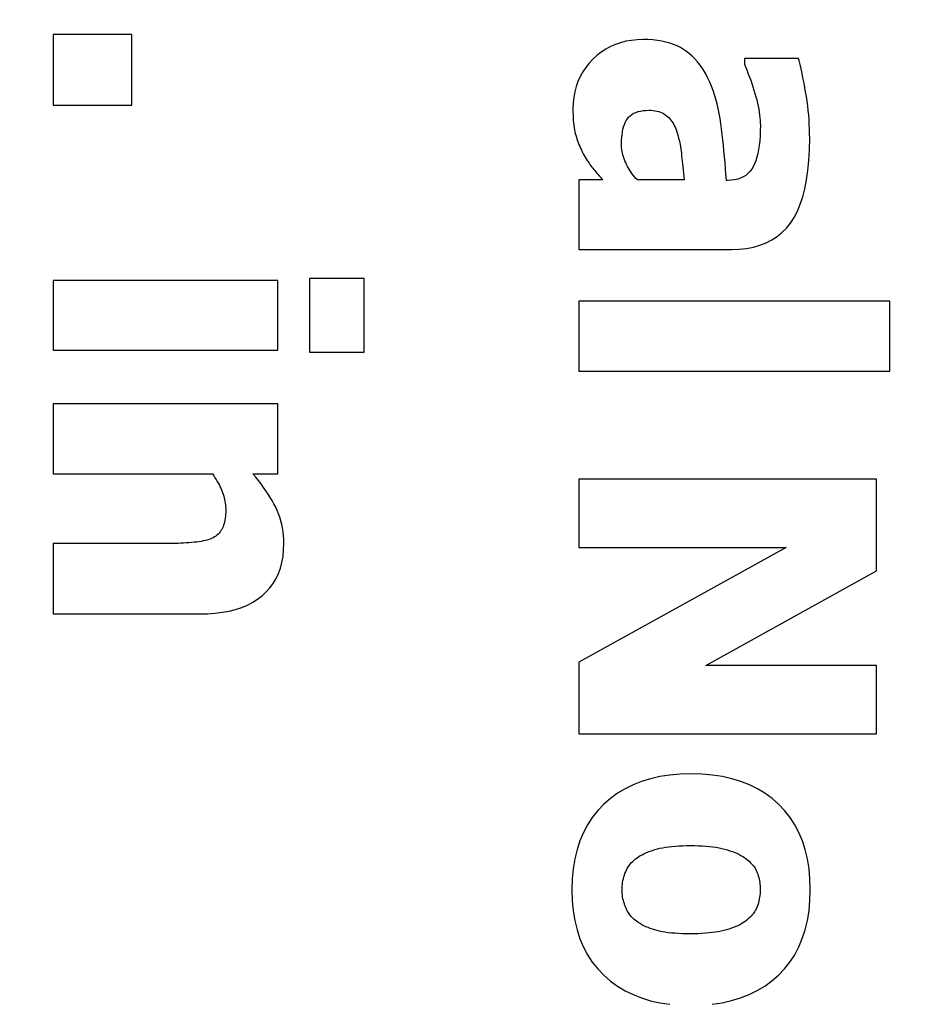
# Model space of a CAD drawing. Header units: millimetres. Extents: x -289 to 305, y -210 to 210.
# Tile 42 of 79: x -63.501 to -62.863, y 140.149 to 140.859. Entities that reach past the tile are written whole.
import ezdxf

# ---------------------------------------------------------------- set-up
doc = ezdxf.new("R2010")
doc.units = ezdxf.units.MM

# ---------------------------------------------------------------- blocks, each defined once
blk = doc.blocks.new('DTL0022')
at = {"color": 3, "linetype": 'Continuous'}
for p, q in [((-256.355927, -74.011963), (-257.147736, -74.011963)), ((-257.147736, -74.011963), (-257.147736, -74.725219)), ((-256.355927, -74.725219), (-256.355927, -74.011963)), ((-251.427231, -74.094116), (-251.47905, -74.111938)), ((-251.373322, -74.0802), (-251.427231, -74.094116)), ((-251.317307, -74.070312), (-251.373322, -74.0802)), ((-251.259201, -74.064331), (-251.317307, -74.070312)), ((-251.19899, -74.062378), (-251.259201, -74.064331)), ((-251.149597, -74.063354), (-251.19899, -74.062378)), ((-251.102127, -74.066406), (-251.149597, -74.063354)), ((-251.056595, -74.071411), (-251.102127, -74.066406)), ((-251.012985, -74.078491), (-251.056595, -74.071411)), ((-250.971329, -74.087524), (-251.012985, -74.078491)), ((-250.931595, -74.098633), (-250.971329, -74.087524)), ((-250.893799, -74.111694), (-250.931595, -74.098633)), ((-251.621933, -74.189331), (-251.665375, -74.223144)), ((-251.576401, -74.159546), (-251.621933, -74.189331)), ((-251.528778, -74.133789), (-251.576401, -74.159546)), ((-251.47905, -74.111938), (-251.528778, -74.133789)), ((-250.857941, -74.126831), (-250.893799, -74.111694)), ((-250.824005, -74.143921), (-250.857941, -74.126831)), ((-250.792008, -74.163086), (-250.824005, -74.143921)), ((-250.761627, -74.184082), (-250.792008, -74.163086)), ((-250.732529, -74.206909), (-250.761627, -74.184082)), ((-251.706726, -74.260742), (-251.744995, -74.301513)), ((-251.665375, -74.223144), (-251.706726, -74.260742)), ((-250.704727, -74.231445), (-250.732529, -74.206909)), ((-250.678223, -74.257812), (-250.704727, -74.231445)), ((-250.652985, -74.28601), (-250.678223, -74.257812)), ((-250.629059, -74.315918), (-250.652985, -74.28601)), ((-249.633515, -74.251709), (-250.17952, -74.251709)), ((-250.17952, -74.251709), (-250.17952, -74.312133)), ((-249.627365, -74.273925), (-249.633515, -74.251709)), ((-249.620987, -74.298828), (-249.627365, -74.273925)), ((-251.809479, -74.389038), (-251.835663, -74.435791)), ((-251.779251, -74.344238), (-251.809479, -74.389038)), ((-251.744995, -74.301513), (-251.779251, -74.344238)), ((-250.606415, -74.347534), (-250.629059, -74.315918)), ((-250.585053, -74.380981), (-250.606415, -74.347534)), ((-250.564987, -74.416259), (-250.585053, -74.380981)), ((-250.17952, -74.312133), (-250.165665, -74.344116)), ((-250.165665, -74.344116), (-250.152313, -74.37622)), ((-250.152313, -74.37622), (-250.139481, -74.408447)), ((-249.61438, -74.326172), (-249.620987, -74.298828)), ((-249.607559, -74.356201), (-249.61438, -74.326172)), ((-249.600525, -74.388794), (-249.607559, -74.356201)), ((-249.593262, -74.423828), (-249.600525, -74.388794)), ((-251.857834, -74.484741), (-251.875961, -74.535522)), ((-251.835663, -74.435791), (-251.857834, -74.484741)), ((-250.546204, -74.453247), (-250.564987, -74.416259)), ((-250.528244, -74.492187), (-250.546204, -74.453247)), ((-250.511398, -74.532715), (-250.528244, -74.492187)), ((-250.139481, -74.408447), (-250.127136, -74.440796)), ((-250.127136, -74.440796), (-250.115296, -74.473388)), ((-250.115296, -74.473388), (-250.103958, -74.506103)), ((-249.58577, -74.461548), (-249.593262, -74.423828)), ((-249.578064, -74.501831), (-249.58577, -74.461548)), ((-251.890061, -74.588501), (-251.900131, -74.643432)), ((-251.875961, -74.535522), (-251.890061, -74.588501)), ((-250.495682, -74.574707), (-250.511398, -74.532715)), ((-250.481095, -74.618286), (-250.495682, -74.574707)), ((-250.103958, -74.506103), (-250.09314, -74.53894)), ((-250.09314, -74.53894), (-250.08281, -74.572021)), ((-250.08281, -74.572021), (-250.072983, -74.605224)), ((-249.570145, -74.5448), (-249.578064, -74.501831)), ((-249.561997, -74.59021), (-249.570145, -74.5448)), ((-249.554138, -74.636963), (-249.561997, -74.59021)), ((-251.900131, -74.643432), (-251.906189, -74.700439)), ((-250.467636, -74.663208), (-250.481095, -74.618286)), ((-250.455307, -74.709717), (-250.467636, -74.663208)), ((-250.072983, -74.605224), (-250.063675, -74.63855)), ((-250.063675, -74.63855), (-250.055054, -74.671631)), ((-250.055054, -74.671631), (-250.047348, -74.703735)), ((-249.547119, -74.683838), (-249.554138, -74.636963)), ((-249.540924, -74.730835), (-249.547119, -74.683838)), ((-257.147736, -74.725219), (-256.355927, -74.725219)), ((-251.906189, -74.700439), (-251.908203, -74.759399)), ((-251.908203, -74.759399), (-251.907959, -74.791015)), ((-251.907959, -74.791015), (-251.907227, -74.821045)), ((-251.274796, -74.796997), (-251.251938, -74.789306)), ((-251.251938, -74.789306), (-251.227097, -74.783325)), ((-251.227097, -74.783325), (-251.200241, -74.779052)), ((-251.200241, -74.779052), (-251.171402, -74.776367)), ((-251.171402, -74.776367), (-251.140564, -74.775512)), ((-251.140564, -74.775512), (-251.119248, -74.776123)), ((-251.119248, -74.776123), (-251.098786, -74.777588)), ((-251.098786, -74.777588), (-251.079193, -74.780151)), ((-251.079193, -74.780151), (-251.060455, -74.783813)), ((-251.060455, -74.783813), (-251.042603, -74.788452)), ((-251.042603, -74.788452), (-251.025604, -74.794067)), ((-250.444107, -74.75769), (-250.455307, -74.709717)), ((-250.434021, -74.807129), (-250.444107, -74.75769)), ((-250.047348, -74.703735), (-250.040558, -74.735107)), ((-250.040558, -74.735107), (-250.034653, -74.765625)), ((-250.034653, -74.765625), (-250.029679, -74.795166)), ((-249.535553, -74.777832), (-249.540924, -74.730835)), ((-249.531021, -74.824951), (-249.535553, -74.777832)), ((-251.907227, -74.821045), (-251.906021, -74.849731)), ((-251.906021, -74.849731), (-251.904328, -74.876953)), ((-251.904328, -74.876953), (-251.902146, -74.90271)), ((-251.38057, -74.898681), (-251.370468, -74.87915)), ((-251.370468, -74.87915), (-251.359177, -74.861206)), ((-251.359177, -74.861206), (-251.346283, -74.84497)), ((-251.346283, -74.84497), (-251.331406, -74.830322)), ((-251.331406, -74.830322), (-251.31453, -74.817505)), ((-251.31453, -74.817505), (-251.29567, -74.806396)), ((-251.29567, -74.806396), (-251.274796, -74.796997)), ((-251.025604, -74.794067), (-251.009476, -74.800781)), ((-251.009476, -74.800781), (-250.994217, -74.808471)), ((-250.994217, -74.808471), (-250.979813, -74.817138)), ((-250.979813, -74.817138), (-250.966294, -74.826904)), ((-250.966294, -74.826904), (-250.953522, -74.837646)), ((-250.953522, -74.837646), (-250.941422, -74.849121)), ((-250.941422, -74.849121), (-250.929993, -74.86145)), ((-250.929993, -74.86145), (-250.91922, -74.874633)), ((-250.91922, -74.874633), (-250.909119, -74.888672)), ((-250.909119, -74.888672), (-250.899674, -74.903442)), ((-250.42508, -74.858154), (-250.434021, -74.807129)), ((-250.417267, -74.910522), (-250.42508, -74.858154)), ((-250.029679, -74.795166), (-250.025589, -74.823974)), ((-250.025589, -74.823974), (-250.022415, -74.851928)), ((-250.022415, -74.851928), (-250.020157, -74.879028)), ((-250.020157, -74.879028), (-250.018799, -74.905273)), ((-249.527298, -74.87207), (-249.531021, -74.824951)), ((-249.524399, -74.919433), (-249.527298, -74.87207)), ((-251.902146, -74.90271), (-251.899491, -74.927124)), ((-251.899491, -74.927124), (-251.896347, -74.950073)), ((-251.896347, -74.950073), (-251.892731, -74.971557)), ((-251.892731, -74.971557), (-251.888611, -74.991699)), ((-251.888611, -74.991699), (-251.884018, -75.010254)), ((-251.409104, -74.993286), (-251.403748, -74.967285)), ((-251.403748, -74.967285), (-251.397217, -74.942749)), ((-251.397217, -74.942749), (-251.389481, -74.919922)), ((-251.389481, -74.919922), (-251.38057, -74.898681)), ((-250.899674, -74.903442), (-250.8909, -74.919067)), ((-250.8909, -74.919067), (-250.882797, -74.935547)), ((-250.882797, -74.935547), (-250.875351, -74.952881)), ((-250.875351, -74.952881), (-250.868576, -74.970947)), ((-250.868576, -74.970947), (-250.861176, -74.992431)), ((-250.861176, -74.992431), (-250.854263, -75.013916)), ((-250.410172, -74.964111), (-250.417267, -74.910522)), ((-250.403397, -75.018554), (-250.410172, -74.964111)), ((-250.019058, -74.984497), (-250.021195, -75.035644)), ((-250.018341, -74.930664), (-250.019058, -74.984497)), ((-250.018799, -74.905273), (-250.018341, -74.930664)), ((-249.522339, -74.966675), (-249.524399, -74.919433)), ((-249.521103, -75.01416), (-249.522339, -74.966675)), ((-251.884018, -75.010254), (-251.878967, -75.02832)), ((-251.878967, -75.02832), (-251.873459, -75.046386)), ((-251.873459, -75.046386), (-251.867523, -75.064575)), ((-251.867523, -75.064575), (-251.86113, -75.082763)), ((-251.86113, -75.082763), (-251.854309, -75.101196)), ((-251.41861, -75.114013), (-251.418015, -75.081421)), ((-251.418015, -75.081421), (-251.416229, -75.050415)), ((-251.416229, -75.050415), (-251.413254, -75.021118)), ((-251.413254, -75.021118), (-251.409104, -74.993286)), ((-250.854263, -75.013916), (-250.84787, -75.0354)), ((-250.84787, -75.0354), (-250.84198, -75.057129)), ((-250.84198, -75.057129), (-250.836594, -75.078735)), ((-250.836594, -75.078735), (-250.831696, -75.100586)), ((-250.396958, -75.07373), (-250.403397, -75.018554)), ((-250.390824, -75.12976), (-250.396958, -75.07373)), ((-250.02478, -75.083862), (-250.029785, -75.129394)), ((-250.021195, -75.035644), (-250.02478, -75.083862)), ((-249.522629, -75.175293), (-249.520691, -75.061645)), ((-249.520691, -75.061645), (-249.521103, -75.01416)), ((-251.854309, -75.101196), (-251.847031, -75.119751)), ((-251.847031, -75.119751), (-251.83931, -75.138305)), ((-251.83931, -75.138305), (-251.831146, -75.156982)), ((-251.831146, -75.156982), (-251.822556, -75.175781)), ((-251.822556, -75.175781), (-251.813507, -75.194702)), ((-251.418183, -75.132568), (-251.41861, -75.114013)), ((-251.416916, -75.151245), (-251.418183, -75.132568)), ((-251.414795, -75.170044), (-251.416916, -75.151245)), ((-251.411835, -75.188842), (-251.414795, -75.170044)), ((-251.408035, -75.207763), (-251.411835, -75.188842)), ((-250.831696, -75.100586), (-250.827316, -75.122436)), ((-250.827316, -75.122436), (-250.823441, -75.144409)), ((-250.823441, -75.144409), (-250.820069, -75.166504)), ((-250.820069, -75.166504), (-250.8172, -75.188598)), ((-250.8172, -75.188598), (-250.81453, -75.211425)), ((-250.385025, -75.186523), (-250.390824, -75.12976)), ((-250.379547, -75.244262), (-250.385025, -75.186523)), ((-250.036225, -75.172241), (-250.044083, -75.21228)), ((-250.029785, -75.129394), (-250.036225, -75.172241)), ((-249.528458, -75.282715), (-249.522629, -75.175293)), ((-251.813507, -75.194702), (-251.803833, -75.213623)), ((-251.803833, -75.213623), (-251.794159, -75.231811)), ((-251.794159, -75.231811), (-251.784485, -75.249145)), ((-251.784485, -75.249145), (-251.774826, -75.265747)), ((-251.774826, -75.265747), (-251.765152, -75.281494)), ((-251.765152, -75.281494), (-251.755478, -75.296508)), ((-251.403382, -75.226684), (-251.408035, -75.207763)), ((-251.397873, -75.245727), (-251.403382, -75.226684)), ((-251.391525, -75.264892), (-251.397873, -75.245727)), ((-251.384339, -75.284179), (-251.391525, -75.264892)), ((-251.376297, -75.303467), (-251.384339, -75.284179)), ((-250.81453, -75.211425), (-250.811752, -75.235717)), ((-250.811752, -75.235717), (-250.808884, -75.26123)), ((-250.808884, -75.26123), (-250.805908, -75.288208)), ((-250.805908, -75.288208), (-250.802841, -75.316528)), ((-250.37439, -75.302612), (-250.379547, -75.244262)), ((-250.064118, -75.284057), (-250.076279, -75.315796)), ((-250.053391, -75.249511), (-250.064118, -75.284057)), ((-250.044083, -75.21228), (-250.053391, -75.249511)), ((-249.538193, -75.383667), (-249.528458, -75.282715)), ((-251.755478, -75.296508), (-251.745804, -75.310791)), ((-251.745804, -75.310791), (-251.73613, -75.324218)), ((-251.73613, -75.324218), (-251.726471, -75.336914)), ((-251.726471, -75.336914), (-251.716797, -75.348755)), ((-251.716797, -75.348755), (-251.707001, -75.360351)), ((-251.707001, -75.360351), (-251.696961, -75.372314)), ((-251.696961, -75.372314), (-251.686691, -75.384643)), ((-251.686691, -75.384643), (-251.676178, -75.397094)), ((-251.367493, -75.322632), (-251.376297, -75.303467)), ((-251.358002, -75.34143), (-251.367493, -75.322632)), ((-251.347824, -75.359863), (-251.358002, -75.34143)), ((-251.336975, -75.377929), (-251.347824, -75.359863)), ((-251.325424, -75.39563), (-251.336975, -75.377929)), ((-250.802841, -75.316528), (-250.799668, -75.346191)), ((-250.799668, -75.346191), (-250.796387, -75.377319)), ((-250.796387, -75.377319), (-250.793015, -75.40979)), ((-250.369553, -75.361816), (-250.37439, -75.302612)), ((-250.365036, -75.421875), (-250.369553, -75.361816)), ((-250.105332, -75.370971), (-250.123108, -75.394409)), ((-250.089859, -75.344726), (-250.105332, -75.370971)), ((-250.076279, -75.315796), (-250.089859, -75.344726)), ((-249.551804, -75.478271), (-249.538193, -75.383667)), ((-251.608002, -75.478759), (-251.847748, -75.478759)), ((-251.847748, -75.478759), (-251.847748, -76.179809)), ((-251.676178, -75.397094), (-251.665421, -75.409912)), ((-251.665421, -75.409912), (-251.654419, -75.423095)), ((-251.654419, -75.423095), (-251.643173, -75.436523)), ((-251.643173, -75.436523), (-251.631684, -75.450317)), ((-251.631684, -75.450317), (-251.619965, -75.464355)), ((-251.619965, -75.464355), (-251.608002, -75.478759)), ((-251.313187, -75.412964), (-251.325424, -75.39563)), ((-251.300278, -75.429931), (-251.313187, -75.412964)), ((-251.286682, -75.446533), (-251.300278, -75.429931)), ((-251.2724, -75.46289), (-251.286682, -75.446533)), ((-251.257431, -75.478759), (-251.2724, -75.46289)), ((-250.785965, -75.478759), (-251.257431, -75.478759)), ((-250.793015, -75.40979), (-250.789551, -75.443603)), ((-250.789551, -75.443603), (-250.785965, -75.478759)), ((-250.360855, -75.482788), (-250.365036, -75.421875)), ((-250.348755, -75.482788), (-250.360855, -75.482788)), ((-250.312439, -75.481323), (-250.348755, -75.482788)), ((-250.278443, -75.477295), (-250.312439, -75.481323)), ((-250.246765, -75.470337), (-250.278443, -75.477295)), ((-250.217392, -75.460693), (-250.246765, -75.470337)), ((-250.190354, -75.448242), (-250.217392, -75.460693)), ((-250.165619, -75.433105), (-250.190354, -75.448242)), ((-250.143204, -75.415161), (-250.165619, -75.433105)), ((-250.123108, -75.394409), (-250.143204, -75.415161)), ((-249.56929, -75.56665), (-249.551804, -75.478271)), ((-249.590683, -75.648559), (-249.56929, -75.56665)), ((-249.615952, -75.724121), (-249.590683, -75.648559)), ((-249.645127, -75.793457), (-249.615952, -75.724121)), ((-249.715119, -75.912964), (-249.678177, -75.856323)), ((-249.678177, -75.856323), (-249.645127, -75.793457)), ((-249.801071, -76.009033), (-249.756043, -75.963623)), ((-249.756043, -75.963623), (-249.715119, -75.912964)), ((-249.960663, -76.113159), (-249.903382, -76.08374)), ((-249.903382, -76.08374), (-249.850174, -76.049072)), ((-249.850174, -76.049072), (-249.801071, -76.009033)), ((-251.847748, -76.179809), (-250.308472, -76.179809)), ((-250.308472, -76.179809), (-250.230728, -76.177246)), ((-250.230728, -76.177246), (-250.157074, -76.169189)), ((-250.157074, -76.169189), (-250.087509, -76.155883)), ((-250.087509, -76.155883), (-250.022049, -76.137207)), ((-250.022049, -76.137207), (-249.960663, -76.113159)), ((-254.012757, -76.472046), (-254.56279, -76.472046)), ((-254.56279, -76.472046), (-254.56279, -77.217529)), ((-254.012757, -77.217529), (-254.012757, -76.472046)), ((-254.885163, -76.492187), (-257.147736, -76.492187)), ((-257.147736, -76.492187), (-257.147736, -77.197387)), ((-254.885163, -77.197387), (-254.885163, -76.492187)), ((-248.712769, -76.70166), (-251.847748, -76.70166)), ((-251.847748, -76.70166), (-251.847748, -77.40686)), ((-248.712769, -77.40686), (-248.712769, -76.70166)), ((-257.147736, -77.197387), (-254.885163, -77.197387)), ((-254.56279, -77.217529), (-254.012757, -77.217529)), ((-251.847748, -77.40686), (-248.712769, -77.40686)), ((-254.885163, -77.737304), (-257.147736, -77.737304)), ((-257.147736, -77.737304), (-257.147736, -78.442505)), ((-254.885163, -78.442505), (-254.885163, -77.737304)), ((-257.147736, -78.442505), (-255.543991, -78.442505)), ((-255.543991, -78.442505), (-255.530258, -78.462524)), ((-255.530258, -78.462524), (-255.517304, -78.4823)), ((-255.106217, -78.47705), (-255.134979, -78.442505)), ((-255.134979, -78.442505), (-254.885163, -78.442505)), ((-255.517304, -78.4823), (-255.505127, -78.501831)), ((-255.505127, -78.501831), (-255.493698, -78.521118)), ((-255.493698, -78.521118), (-255.483032, -78.540161)), ((-255.483032, -78.540161), (-255.473145, -78.55896)), ((-255.473145, -78.55896), (-255.46402, -78.577514)), ((-255.078736, -78.511352), (-255.106217, -78.47705)), ((-255.052536, -78.545654), (-255.078736, -78.511352)), ((-255.027634, -78.57959), (-255.052536, -78.545654)), ((-248.847748, -78.495971), (-251.847748, -78.495971)), ((-251.847748, -78.495971), (-251.847748, -79.185058)), ((-248.847748, -79.420776), (-248.847748, -78.495971)), ((-255.46402, -78.577514), (-255.455658, -78.595947)), ((-255.455658, -78.595947), (-255.448059, -78.614013)), ((-255.448059, -78.614013), (-255.441239, -78.631836)), ((-255.441239, -78.631836), (-255.435105, -78.649536)), ((-255.435105, -78.649536), (-255.429627, -78.667236)), ((-255.429627, -78.667236), (-255.42479, -78.684814)), ((-255.004028, -78.613525), (-255.027634, -78.57959)), ((-254.981705, -78.647094), (-255.004028, -78.613525)), ((-254.960663, -78.680542), (-254.981705, -78.647094)), ((-255.42479, -78.684814), (-255.420609, -78.702392)), ((-255.420609, -78.702392), (-255.417053, -78.71997)), ((-255.417053, -78.71997), (-255.414154, -78.737549)), ((-255.414154, -78.737549), (-255.411896, -78.755005)), ((-255.411896, -78.755005), (-255.410278, -78.772461)), ((-254.940918, -78.713867), (-254.960663, -78.680542)), ((-254.92247, -78.746948), (-254.940918, -78.713867)), ((-254.905304, -78.779907), (-254.92247, -78.746948)), ((-255.410324, -78.851196), (-255.411987, -78.871826)), ((-255.409332, -78.82959), (-255.410324, -78.851196)), ((-255.410278, -78.772461), (-255.409317, -78.789795)), ((-255.408997, -78.807129), (-255.409332, -78.82959)), ((-255.409317, -78.789795), (-255.408997, -78.807129)), ((-254.889603, -78.81311), (-254.905304, -78.779907)), ((-254.875565, -78.847046), (-254.889603, -78.81311)), ((-254.863175, -78.881592), (-254.875565, -78.847046)), ((-255.430268, -78.961181), (-255.435929, -78.976318)), ((-255.425293, -78.94519), (-255.430268, -78.961181)), ((-255.42096, -78.928222), (-255.425293, -78.94519)), ((-255.417313, -78.9104), (-255.42096, -78.928222)), ((-255.414322, -78.891601), (-255.417313, -78.9104)), ((-255.411987, -78.871826), (-255.414322, -78.891601)), ((-254.852432, -78.916992), (-254.863175, -78.881592)), ((-254.843353, -78.953003), (-254.852432, -78.916992)), ((-254.835907, -78.989624), (-254.843353, -78.953003)), ((-255.497727, -79.061035), (-255.51001, -79.070556)), ((-255.486313, -79.050903), (-255.497727, -79.061035)), ((-255.475769, -79.040161), (-255.486313, -79.050903)), ((-255.46608, -79.028686), (-255.475769, -79.040161)), ((-255.457276, -79.016601), (-255.46608, -79.028686)), ((-255.449326, -79.003906), (-255.457276, -79.016601)), ((-255.442246, -78.990478), (-255.449326, -79.003906)), ((-255.435929, -78.976318), (-255.442246, -78.990478)), ((-254.830124, -79.027099), (-254.835907, -78.989624)), ((-254.826004, -79.065185), (-254.830124, -79.027099)), ((-256.025513, -79.147583), (-257.147736, -79.147583)), ((-257.147736, -79.147583), (-257.147736, -79.856811)), ((-255.998123, -79.147461), (-256.025513, -79.147583)), ((-255.970749, -79.147217), (-255.998123, -79.147461)), ((-255.943405, -79.146606), (-255.970749, -79.147217)), ((-255.916077, -79.145874), (-255.943405, -79.146606)), ((-255.888764, -79.144897), (-255.916077, -79.145874)), ((-255.861481, -79.143676), (-255.888764, -79.144897)), ((-255.834198, -79.142212), (-255.861481, -79.143676)), ((-255.806961, -79.140503), (-255.834198, -79.142212)), ((-255.779724, -79.138672), (-255.806961, -79.140503)), ((-255.752518, -79.136596), (-255.779724, -79.138672)), ((-255.726029, -79.134155), (-255.752518, -79.136596)), ((-255.700974, -79.131347), (-255.726029, -79.134155)), ((-255.677353, -79.128174), (-255.700974, -79.131347)), ((-255.655167, -79.124633), (-255.677353, -79.128174)), ((-255.6344, -79.120727), (-255.655167, -79.124633)), ((-255.615067, -79.116333), (-255.6344, -79.120727)), ((-255.597168, -79.111694), (-255.615067, -79.116333)), ((-255.580689, -79.106567), (-255.597168, -79.111694)), ((-255.565659, -79.101074), (-255.580689, -79.106567)), ((-255.552048, -79.095215), (-255.565659, -79.101074)), ((-255.537171, -79.087646), (-255.552048, -79.095215)), ((-255.523148, -79.079467), (-255.537171, -79.087646)), ((-255.51001, -79.070556), (-255.523148, -79.079467)), ((-254.823517, -79.104004), (-254.826004, -79.065185)), ((-254.82489, -79.211303), (-254.822693, -79.143554)), ((-254.822693, -79.143554), (-254.823517, -79.104004)), ((-254.831436, -79.275634), (-254.82489, -79.211303)), ((-251.847748, -79.185058), (-249.756424, -79.185058)), ((-249.756424, -79.185058), (-251.847748, -80.341552)), ((-254.857666, -79.394775), (-254.842377, -79.336792)), ((-254.842377, -79.336792), (-254.831436, -79.275634)), ((-254.901398, -79.500732), (-254.87735, -79.449341)), ((-254.87735, -79.449341), (-254.857666, -79.394775)), ((-250.566361, -80.377807), (-248.847748, -79.420776)), ((-254.962601, -79.593628), (-254.92981, -79.548828)), ((-254.92981, -79.548828), (-254.901398, -79.500732)), ((-255.041306, -79.673462), (-254.999771, -79.635132)), ((-254.999771, -79.635132), (-254.962601, -79.593628)), ((-255.19014, -79.766967), (-255.136597, -79.739502)), ((-255.136597, -79.739502), (-255.086991, -79.708374)), ((-255.086991, -79.708374), (-255.041306, -79.673462)), ((-257.147736, -79.856811), (-255.674942, -79.856811)), ((-255.674942, -79.856811), (-255.593903, -79.85498)), ((-255.593903, -79.85498), (-255.516785, -79.849487)), ((-255.516785, -79.849487), (-255.443604, -79.840332)), ((-255.443604, -79.840332), (-255.374344, -79.827514)), ((-255.374344, -79.827514), (-255.309006, -79.811035)), ((-255.309006, -79.811035), (-255.24762, -79.790771)), ((-255.24762, -79.790771), (-255.19014, -79.766967)), ((-251.847748, -80.341552), (-251.847748, -81.066772)), ((-248.847748, -80.377807), (-250.566361, -80.377807)), ((-248.847748, -81.066772), (-248.847748, -80.377807)), ((-251.847748, -81.066772), (-248.847748, -81.066772)), ((-251.21637, -81.546631), (-251.301956, -81.580444)), ((-251.126068, -81.518921), (-251.21637, -81.546631)), ((-251.031021, -81.497436), (-251.126068, -81.518921)), ((-250.931229, -81.482055), (-251.031021, -81.497436)), ((-250.826721, -81.4729), (-250.931229, -81.482055)), ((-250.717468, -81.469848), (-250.826721, -81.4729)), ((-250.607086, -81.4729), (-250.717468, -81.469848)), ((-250.501602, -81.482055), (-250.607086, -81.4729)), ((-250.401016, -81.497436), (-250.501602, -81.482055)), ((-250.305329, -81.518921), (-250.401016, -81.497436)), ((-250.214523, -81.546631), (-250.305329, -81.518921)), ((-250.128632, -81.580444), (-250.214523, -81.546631)), ((-251.382797, -81.620361), (-251.458908, -81.666382)), ((-251.301956, -81.580444), (-251.382797, -81.620361)), ((-250.047623, -81.620361), (-250.128632, -81.580444)), ((-249.971512, -81.666382), (-250.047623, -81.620361)), ((-251.530274, -81.718628), (-251.596909, -81.776977)), ((-251.458908, -81.666382), (-251.530274, -81.718628)), ((-249.900299, -81.718628), (-249.971512, -81.666382)), ((-249.833985, -81.776977), (-249.900299, -81.718628)), ((-251.657974, -81.840942), (-251.712601, -81.90979)), ((-251.596909, -81.776977), (-251.657974, -81.840942)), ((-249.773316, -81.840942), (-249.833985, -81.776977)), ((-249.719025, -81.90979), (-249.773316, -81.840942)), ((-251.712601, -81.90979), (-251.760803, -81.983642)), ((-249.671127, -81.983642), (-249.719025, -81.90979)), ((-251.760803, -81.983642), (-251.802582, -82.062378)), ((-249.629608, -82.062378), (-249.671127, -81.983642)), ((-251.802582, -82.062378), (-251.837937, -82.145996)), ((-249.594483, -82.145996), (-249.629608, -82.062378)), ((-251.866852, -82.234619), (-251.889343, -82.328125)), ((-251.837937, -82.145996), (-251.866852, -82.234619)), ((-251.12909, -82.249756), (-251.106079, -82.241821)), ((-251.106079, -82.241821), (-251.082031, -82.234375)), ((-251.082031, -82.234375), (-251.056961, -82.227295)), ((-251.056961, -82.227295), (-251.030564, -82.220825)), ((-251.030564, -82.220825), (-251.002594, -82.214966)), ((-251.002594, -82.214966), (-250.973023, -82.209839)), ((-250.973023, -82.209839), (-250.941864, -82.205444)), ((-250.941864, -82.205444), (-250.909119, -82.20166)), ((-250.909119, -82.20166), (-250.874771, -82.198608)), ((-250.874771, -82.198608), (-250.838852, -82.196167)), ((-250.838852, -82.196167), (-250.801315, -82.194458)), ((-250.801315, -82.194458), (-250.762207, -82.193481)), ((-250.762207, -82.193481), (-250.721497, -82.193115)), ((-250.721497, -82.193115), (-250.680695, -82.193481)), ((-250.680695, -82.193481), (-250.641312, -82.19458)), ((-250.641312, -82.19458), (-250.603333, -82.196411)), ((-250.603333, -82.196411), (-250.566757, -82.198852)), ((-250.566757, -82.198852), (-250.531601, -82.202148)), ((-250.531601, -82.202148), (-250.497849, -82.206176)), ((-250.497849, -82.206176), (-250.465515, -82.210815)), ((-250.465515, -82.210815), (-250.434586, -82.216308)), ((-250.434586, -82.216308), (-250.405075, -82.222534)), ((-250.405075, -82.222534), (-250.376969, -82.22937)), ((-250.376969, -82.22937), (-250.350144, -82.236816)), ((-250.350144, -82.236816), (-250.324509, -82.244873)), ((-249.565735, -82.234619), (-249.594483, -82.145996)), ((-249.543381, -82.328125), (-249.565735, -82.234619)), ((-251.889343, -82.328125), (-251.905411, -82.426635)), ((-251.304794, -82.352417), (-251.291199, -82.339721)), ((-251.291199, -82.339721), (-251.276749, -82.327514)), ((-251.276749, -82.327514), (-251.26146, -82.31604)), ((-251.26146, -82.31604), (-251.245621, -82.305298)), ((-251.245621, -82.305298), (-251.228775, -82.295044)), ((-251.228775, -82.295044), (-251.210892, -82.285156)), ((-251.210892, -82.285156), (-251.191986, -82.275757)), ((-251.191986, -82.275757), (-251.172043, -82.266601)), ((-251.172043, -82.266601), (-251.151077, -82.257934)), ((-251.151077, -82.257934), (-251.12909, -82.249756)), ((-250.324509, -82.244873), (-250.300018, -82.253296)), ((-250.300018, -82.253296), (-250.276718, -82.262207)), ((-250.276718, -82.262207), (-250.254578, -82.271606)), ((-250.254578, -82.271606), (-250.233597, -82.281616)), ((-250.233597, -82.281616), (-250.213791, -82.291992)), ((-250.213791, -82.291992), (-250.19516, -82.302856)), ((-250.19516, -82.302856), (-250.177689, -82.314209)), ((-250.177689, -82.314209), (-250.161392, -82.32605)), ((-250.161392, -82.32605), (-250.145401, -82.339111)), ((-250.145401, -82.339111), (-250.130478, -82.352295)), ((-249.52742, -82.426635), (-249.543381, -82.328125)), ((-251.905411, -82.426635), (-251.915054, -82.530029)), ((-251.376297, -82.457031), (-251.368622, -82.440429)), ((-251.368622, -82.440429), (-251.360092, -82.424316)), ((-251.360092, -82.424316), (-251.350723, -82.408813)), ((-251.350723, -82.408813), (-251.340515, -82.393799)), ((-251.340515, -82.393799), (-251.329453, -82.379516)), ((-251.329453, -82.379516), (-251.317551, -82.3656)), ((-251.317551, -82.3656), (-251.304794, -82.352417)), ((-250.130478, -82.352295), (-250.116623, -82.365844)), ((-250.116623, -82.365844), (-250.103851, -82.379516)), ((-250.103851, -82.379516), (-250.092133, -82.393554)), ((-250.092133, -82.393554), (-250.081482, -82.407837)), ((-250.081482, -82.407837), (-250.0719, -82.422241)), ((-250.0719, -82.422241), (-250.063385, -82.437011)), ((-250.063385, -82.437011), (-250.055939, -82.451904)), ((-249.517838, -82.530029), (-249.52742, -82.426635)), ((-251.915054, -82.530029), (-251.918274, -82.638305)), ((-251.403488, -82.546142), (-251.399506, -82.527588)), ((-251.399506, -82.527588), (-251.394791, -82.509399)), ((-251.394791, -82.509399), (-251.389359, -82.491577)), ((-251.389359, -82.491577), (-251.383194, -82.474121)), ((-251.383194, -82.474121), (-251.376297, -82.457031)), ((-250.055939, -82.451904), (-250.049561, -82.467163)), ((-250.049561, -82.467163), (-250.044022, -82.482544)), ((-250.044022, -82.482544), (-250.039047, -82.498413)), ((-250.039047, -82.498413), (-250.034668, -82.514648)), ((-250.034668, -82.514648), (-250.030869, -82.53125)), ((-250.030869, -82.53125), (-250.027649, -82.548217)), ((-249.514649, -82.638305), (-249.517838, -82.530029)), ((-251.918274, -82.638305), (-251.915054, -82.747436)), ((-251.412567, -82.644409), (-251.412201, -82.624023)), ((-251.412201, -82.624023), (-251.411118, -82.604004)), ((-251.411118, -82.604004), (-251.409302, -82.58435)), ((-251.409302, -82.58435), (-251.406754, -82.565063)), ((-251.406754, -82.565063), (-251.403488, -82.546142)), ((-250.027649, -82.548217), (-250.025025, -82.565551)), ((-250.025025, -82.565551), (-250.02298, -82.58313)), ((-250.02298, -82.58313), (-250.021515, -82.601196)), ((-250.021515, -82.601196), (-250.020645, -82.619629)), ((-250.020355, -82.638305), (-250.020691, -82.658325)), ((-250.020645, -82.619629), (-250.020355, -82.638305)), ((-249.517853, -82.74707), (-249.514649, -82.638305)), ((-251.412201, -82.661377), (-251.412567, -82.644409)), ((-251.411118, -82.678344), (-251.412201, -82.661377)), ((-251.409302, -82.695434), (-251.411118, -82.678344)), ((-251.406754, -82.712524), (-251.409302, -82.695434)), ((-251.403488, -82.729736), (-251.406754, -82.712524)), ((-251.399506, -82.74707), (-251.403488, -82.729736)), ((-250.028656, -82.73352), (-250.032318, -82.75122)), ((-250.025665, -82.715454), (-250.028656, -82.73352)), ((-250.023346, -82.696777), (-250.025665, -82.715454)), ((-250.021683, -82.677734), (-250.023346, -82.696777)), ((-250.020691, -82.658325), (-250.021683, -82.677734)), ((-251.915054, -82.747436), (-251.905411, -82.85144)), ((-251.394791, -82.764404), (-251.399506, -82.74707)), ((-251.389359, -82.781738), (-251.394791, -82.764404)), ((-251.383194, -82.799194), (-251.389359, -82.781738)), ((-251.376297, -82.81665), (-251.383194, -82.799194)), ((-251.368683, -82.833862), (-251.376297, -82.81665)), ((-251.360336, -82.850342), (-251.368683, -82.833862)), ((-250.060761, -82.833252), (-250.068955, -82.84851)), ((-250.053589, -82.817627), (-250.060761, -82.833252)), ((-250.047287, -82.801758), (-250.053589, -82.817627)), ((-250.041626, -82.7854), (-250.047287, -82.801758)), ((-250.036637, -82.768554), (-250.041626, -82.7854)), ((-250.032318, -82.75122), (-250.036637, -82.768554)), ((-249.527497, -82.85083), (-249.517853, -82.74707)), ((-251.905411, -82.85144), (-251.889343, -82.950439)), ((-251.351273, -82.866089), (-251.360336, -82.850342)), ((-251.341477, -82.881103), (-251.351273, -82.866089)), ((-251.330963, -82.895508), (-251.341477, -82.881103)), ((-251.319718, -82.909179), (-251.330963, -82.895508)), ((-251.307755, -82.922119), (-251.319718, -82.909179)), ((-251.295059, -82.934326), (-251.307755, -82.922119)), ((-251.281647, -82.945923), (-251.295059, -82.934326)), ((-250.139664, -82.933105), (-250.155045, -82.946045)), ((-250.125305, -82.9198), (-250.139664, -82.933105)), ((-250.111984, -82.906128), (-250.125305, -82.9198)), ((-250.099686, -82.892212), (-250.111984, -82.906128)), ((-250.08841, -82.877929), (-250.099686, -82.892212)), ((-250.078171, -82.863403), (-250.08841, -82.877929)), ((-250.068955, -82.84851), (-250.078171, -82.863403)), ((-249.543564, -82.949585), (-249.527497, -82.85083)), ((-251.889343, -82.950439), (-251.866852, -83.044311)), ((-251.267502, -82.956665), (-251.281647, -82.945923)), ((-251.249817, -82.968872), (-251.267502, -82.956665)), ((-251.23143, -82.980468), (-251.249817, -82.968872)), ((-251.212341, -82.991455), (-251.23143, -82.980468)), ((-251.192551, -83.001831), (-251.212341, -82.991455)), ((-251.172043, -83.011596), (-251.192551, -83.001831)), ((-251.150849, -83.020752), (-251.172043, -83.011596)), ((-251.128937, -83.029297), (-251.150849, -83.020752)), ((-251.106323, -83.037231), (-251.128937, -83.029297)), ((-251.082993, -83.044677), (-251.106323, -83.037231)), ((-250.33458, -83.03601), (-250.359772, -83.043457)), ((-250.310455, -83.028198), (-250.33458, -83.03601)), ((-250.287384, -83.019775), (-250.310455, -83.028198)), ((-250.265396, -83.010864), (-250.287384, -83.019775)), ((-250.244476, -83.001465), (-250.265396, -83.010864)), ((-250.224625, -82.991455), (-250.244476, -83.001465)), ((-250.205826, -82.981079), (-250.224625, -82.991455)), ((-250.188111, -82.970092), (-250.205826, -82.981079)), ((-250.171463, -82.95874), (-250.188111, -82.970092)), ((-250.155045, -82.946045), (-250.171463, -82.95874)), ((-249.566055, -83.043213), (-249.543564, -82.949585)), ((-251.866852, -83.044311), (-251.837937, -83.133178)), ((-251.837937, -83.133178), (-251.802582, -83.217041)), ((-251.058975, -83.051391), (-251.082993, -83.044677)), ((-251.033661, -83.057495), (-251.058975, -83.051391)), ((-251.00647, -83.062988), (-251.033661, -83.057495)), ((-250.977402, -83.067871), (-251.00647, -83.062988)), ((-250.946457, -83.072021), (-250.977402, -83.067871)), ((-250.913651, -83.075561), (-250.946457, -83.072021)), ((-250.878967, -83.078491), (-250.913651, -83.075561)), ((-250.842407, -83.080688), (-250.878967, -83.078491)), ((-250.803986, -83.082397), (-250.842407, -83.080688)), ((-250.763672, -83.083252), (-250.803986, -83.082397)), ((-250.721497, -83.083618), (-250.763672, -83.083252)), ((-250.68187, -83.083252), (-250.721497, -83.083618)), ((-250.643601, -83.082275), (-250.68187, -83.083252)), ((-250.60669, -83.080688), (-250.643601, -83.082275)), ((-250.571106, -83.078247), (-250.60669, -83.080688)), ((-250.536896, -83.075317), (-250.571106, -83.078247)), ((-250.504013, -83.071655), (-250.536896, -83.075317)), ((-250.472504, -83.067383), (-250.504013, -83.071655)), ((-250.442322, -83.062378), (-250.472504, -83.067383)), ((-250.413513, -83.056762), (-250.442322, -83.062378)), ((-250.386032, -83.050415), (-250.413513, -83.056762)), ((-250.359772, -83.043457), (-250.386032, -83.050415)), ((-249.630325, -83.215698), (-249.594986, -83.131958)), ((-249.594986, -83.131958), (-249.566055, -83.043213)), ((-251.802582, -83.217041), (-251.760803, -83.295776)), ((-249.672104, -83.294433), (-249.630325, -83.215698)), ((-251.760803, -83.295776), (-251.712601, -83.369507)), ((-249.720307, -83.368164), (-249.672104, -83.294433)), ((-251.712601, -83.369507), (-251.657974, -83.43811)), ((-249.774948, -83.436889), (-249.720307, -83.368164)), ((-251.657974, -83.43811), (-251.596909, -83.501709)), ((-251.596909, -83.501709), (-251.530274, -83.559692)), ((-249.902664, -83.558838), (-249.835999, -83.500732)), ((-249.835999, -83.500732), (-249.774948, -83.436889)), ((-251.530274, -83.559692), (-251.458908, -83.611572)), ((-251.458908, -83.611572), (-251.382797, -83.657348)), ((-250.050308, -83.65686), (-249.974091, -83.610962)), ((-249.974091, -83.610962), (-249.902664, -83.558838)), ((-251.382797, -83.657348), (-251.301956, -83.697021)), ((-251.301956, -83.697021), (-251.21637, -83.730591)), ((-251.21637, -83.730591), (-251.126068, -83.758056)), ((-250.307572, -83.757934), (-250.217041, -83.730346)), ((-250.217041, -83.730346), (-250.131287, -83.696655)), ((-250.131287, -83.696655), (-250.050308, -83.65686)), ((-251.126068, -83.758056), (-251.031021, -83.779419)), ((-251.031021, -83.779419), (-250.931229, -83.794677)), ((-250.502976, -83.794677), (-250.402893, -83.779419)), ((-250.402893, -83.779419), (-250.307572, -83.757934))]:
    blk.add_line(p, q, dxfattribs=at)

msp = doc.modelspace()

# ---------------------------------------------------------------- linework, layer by layer
at = {"color": 7, "linetype": 'Continuous'}
msp.add_arc((-45.10885, 146.13472), 27.34091, 195, 165, dxfattribs=at)

# ---------------------------------------------------------------- block references
at = {"color": 7, "xscale": 0.071428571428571, "yscale": 0.071428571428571, "zscale": 0.071428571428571}
msp.add_blockref('DTL0022', (-45.10885, 146.13472), dxfattribs=at)

doc.saveas('drawing.dxf')
